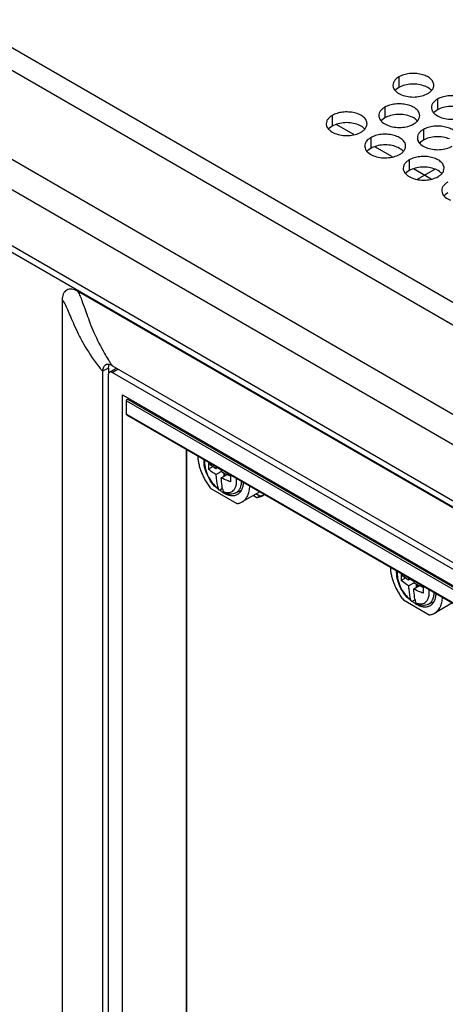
# Model space of a CAD drawing. Header units: inches. Extents: x 0 to 34, y 0 to 22.
# Tile 32 of 164: x 15.5 to 16, y 18.3 to 19.5. Entities that reach past the tile are written whole.
import ezdxf

# ---------------------------------------------------------------- set-up
doc = ezdxf.new("R2010")
doc.units = ezdxf.units.IN
doc.header["$LTSCALE"] = 1.87
doc.header["$MEASUREMENT"] = 0
doc.layers.get('0').update_dxf_attribs({"linetype": 'CONTINUOUS'})
doc.layers.add('02___PRT_ALL_AXES', color=7, linetype='CONTINUOUS')
doc.layers.add('COSMETIC', color=7, linetype='CONTINUOUS')

msp = doc.modelspace()

# ---------------------------------------------------------------- linework, layer by layer
at = {"color": 7, "linetype": 'CONTINUOUS'}
for p, q in [((14.8583, 19.7669), (17.2059, 18.4115)), ((14.7686, 19.7096), (17.1114, 18.3569)), ((14.7508, 19.683), (17.0936, 18.3303)), ((14.7442, 19.6181), (17.0867, 18.2656)), ((17.0867, 18.2572), (14.7442, 19.6097)), ((15.5515, 19.1209), (15.5515, 17.4463)), ((17.0365, 18.2853), (15.5704, 19.1318)), ((15.6082, 19.0378), (15.601, 19.0338)), ((15.6043, 19.0414), (15.6028, 19.0399)), ((15.6082, 19.0378), (15.6085, 19.0403)), ((15.6082, 19.0378), (15.6082, 19.0326)), ((15.6085, 19.0403), (15.6089, 19.042)), ((15.6094, 19.0326), (15.6163, 19.0369)), ((15.6127, 19.0323), (15.6197, 19.0366)), ((16.9634, 18.2608), (15.6128, 19.0406)), ((15.601, 19.0338), (15.601, 17.5304)), ((15.608, 19.0296), (15.608, 17.5266)), ((16.963, 18.2527), (15.6127, 19.0323)), ((15.6254, 17.5312), (15.6254, 19.005)), ((15.6254, 19.005), (16.9504, 18.24)), ((15.6315, 18.9999), (15.6329, 19.0007)), ((15.6303, 18.9815), (15.6303, 18.9978)), ((15.6303, 18.9978), (16.9479, 18.2371)), ((15.6315, 18.9999), (16.9491, 18.2391)), ((15.6303, 18.9815), (16.9479, 18.2207)), ((15.6307, 18.9807), (16.9483, 18.22)), ((15.7033, 18.9388), (15.7033, 17.5955)), ((15.7036, 18.9386), (15.7036, 17.6263)), ((15.7363, 18.9173), (15.7307, 18.9141)), ((15.7397, 18.915), (15.7421, 18.9164)), ((15.7415, 18.916), (15.7463, 18.9132)), ((15.7397, 18.9075), (15.7462, 18.9112)), ((15.7462, 18.9037), (15.7533, 18.9078)), ((15.7493, 18.9097), (15.7493, 18.9055)), ((15.7498, 18.9094), (15.7498, 18.9058)), ((15.7529, 18.908), (15.7525, 18.9074)), ((15.7335, 18.8904), (15.7652, 18.872)), ((15.7479, 18.8903), (15.7456, 18.8891)), ((15.764, 18.8851), (15.7712, 18.8886)), ((15.7936, 18.8866), (15.7719, 18.8741)), ((15.7898, 18.8791), (15.7852, 18.8818)), ((15.7933, 18.8812), (15.7887, 18.8838)), ((15.7933, 18.8812), (15.7898, 18.8791)), ((15.972, 18.7812), (15.9664, 18.778)), ((15.9754, 18.7789), (15.9779, 18.7803)), ((15.9754, 18.7714), (15.9819, 18.7751)), ((15.9772, 18.7799), (15.982, 18.7771)), ((15.9819, 18.7676), (15.989, 18.7717)), ((15.985, 18.7736), (15.985, 18.7694)), ((15.9855, 18.7733), (15.9855, 18.7697)), ((15.9886, 18.7719), (15.9882, 18.7713)), ((15.9692, 18.7543), (16.0009, 18.7359)), ((15.9836, 18.7542), (15.9813, 18.753)), ((15.9997, 18.749), (16.0069, 18.7525)), ((16.0293, 18.7505), (16.0076, 18.738))]:
    msp.add_line(p, q, dxfattribs=at)
at = {"color": 3, "linetype": 'CONTINUOUS'}
for p, q in [((15.0991, 19.6554), (17.013, 18.5503)), ((16.0079, 19.281), (15.9862, 19.2685))]:
    msp.add_line(p, q, dxfattribs=at)
at = {"color": 7, "linetype": 'CONTINUOUS'}
for centre, radius, start, end in [((15.8215, 19.1816), 0.2519, 210.036, 211.9195), ((15.8205, 19.181), 0.2506, 211.9213, 212.985), ((15.77, 19.1757), 0.2206, 217.7776, 219.1684), ((15.7705, 19.1762), 0.2214, 219.1679, 220.0345), ((15.6073, 19.0367), 0.00552, 118.7708, 122.0527), ((15.6076, 19.0347), 0.00757, 84.1351, 91.197), ((15.6075, 19.0337), 0.0085, 80.0714, 84.168), ((15.8203, 19.1809), 0.2505, 212.9851, 214.0581), ((15.7597, 18.927), 0.0345, 181.4837, 183.2665), ((15.8262, 18.9178), 0.0956, 177.7519, 182.2481), ((15.8468, 18.911), 0.1071, 176.4095, 177.8542), ((15.8533, 18.9072), 0.1071, 176.4096, 177.8542), ((15.7978, 19.0088), 0.1104, 242.1599, 246.2384), ((15.8018, 19.0176), 0.12, 246.1812, 247.2419), ((15.8033, 19.0212), 0.1239, 247.2422, 248.3725), ((15.8553, 18.9023), 0.0978, 177.8017, 182.1983), ((15.7653, 18.9185), 0.0369, 230.6871, 232.8432), ((15.8122, 18.9039), 0.0658, 191.9541, 195.2339), ((15.7906, 18.8993), 0.0184, 278.4925, 286.8632), ((15.7874, 18.8962), 0.0172, 291.3657, 300.0516), ((15.7909, 18.8984), 0.0174, 286.8414, 295.2176), ((15.7875, 18.896), 0.017, 300.084, 309.0203), ((15.7872, 18.8963), 0.0174, 309.0203, 312.2253), ((15.9954, 18.7909), 0.0345, 181.4837, 183.2665), ((16.0619, 18.7817), 0.0956, 177.7519, 182.2481), ((16.0825, 18.7749), 0.1071, 176.4095, 177.8542), ((16.089, 18.7711), 0.1071, 176.4096, 177.8542), ((16.0335, 18.8727), 0.1104, 242.1599, 246.2384), ((16.0375, 18.8815), 0.12, 246.1812, 247.2419), ((16.039, 18.8851), 0.1239, 247.2422, 248.3725), ((16.091, 18.7662), 0.0978, 177.8017, 182.1983), ((16.001, 18.7824), 0.0369, 230.6871, 232.8432), ((16.0479, 18.7678), 0.0658, 191.9541, 195.2339)]:
    msp.add_arc(centre, radius, start, end, dxfattribs=at)
for centre, start_param, end_param in [((15.6197, 19.0312), -0.261784, 0.017856), ((15.6127, 19.0269), -0.785294, 0.785198)]:
    msp.add_ellipse(centre, major_axis=(-0.00333, 0.00578), ratio=0.577156, start_param=start_param, end_param=end_param, dxfattribs=at)
for points, knots in [([(15.5704, 19.1318), (15.5693, 19.1324), (15.567, 19.1335), (15.5635, 19.1344), (15.5601, 19.1344), (15.557, 19.1333), (15.5545, 19.1311), (15.5528, 19.1282), (15.5518, 19.1247), (15.5515, 19.1222), (15.5515, 19.1209)], [0, 0, 0, 0, 0.136691, 0.266173, 0.386661, 0.500068, 0.61317, 0.733484, 0.862979, 1, 1, 1, 1]), ([(15.5515, 19.1209), (15.5521, 19.1202), (15.5532, 19.1187), (15.5554, 19.1149), (15.5582, 19.1089), (15.5618, 19.1004), (15.5661, 19.0904), (15.5714, 19.0792), (15.5805, 19.0619), (15.589, 19.0491), (15.5956, 19.0406)], [0, 0, 0, 0, 0.028805, 0.06235, 0.144013, 0.244667, 0.36324, 0.498659, 0.650125, 1, 1, 1, 1]), ([(15.5704, 19.1318), (15.5709, 19.1311), (15.5718, 19.1296), (15.5735, 19.1259), (15.5757, 19.1203), (15.5785, 19.1124), (15.5818, 19.1031), (15.5857, 19.0925), (15.5924, 19.0763), (15.5987, 19.0639), (15.6035, 19.0556)], [0, 0, 0, 0, 0.029549, 0.063781, 0.146461, 0.247662, 0.36644, 0.501799, 0.652888, 1, 1, 1, 1]), ([(15.6028, 19.0399), (15.6025, 19.0395), (15.6014, 19.0377), (15.601, 19.0355), (15.601, 19.0338)], [0, 0, 0, 0, 0.223807, 1, 1, 1, 1]), ([(15.6074, 19.0422), (15.6071, 19.0422), (15.6062, 19.0422), (15.6052, 19.0419), (15.6046, 19.0415)], [0, 0, 0, 0, 0.26027, 1, 1, 1, 1]), ([(15.6128, 19.0406), (15.6125, 19.0408), (15.6113, 19.0415), (15.6099, 19.0419), (15.6089, 19.0421)], [0, 0, 0, 0, 0.267175, 1, 1, 1, 1]), ([(15.6303, 18.9978), (15.6303, 18.998), (15.6304, 18.9984), (15.6307, 18.999), (15.631, 18.9995), (15.6314, 18.9998), (15.6315, 18.9999)], [0, 0, 0, 0, 0.237015, 0.499994, 0.762976, 1, 1, 1, 1]), ([(15.6307, 18.9807), (15.6306, 18.9808), (15.6304, 18.981), (15.6303, 18.9813), (15.6303, 18.9815)], [0, 0, 0, 0, 0.449977, 1, 1, 1, 1]), ([(15.7176, 18.9306), (15.7176, 18.9289), (15.7178, 18.9256), (15.7187, 18.9205), (15.7201, 18.9153), (15.722, 18.91), (15.7243, 18.9048), (15.727, 18.8998), (15.73, 18.8949), (15.7323, 18.8918), (15.7335, 18.8904)], [0, 0, 0, 0, 0.111602, 0.229306, 0.352175, 0.479068, 0.608699, 0.73968, 0.870594, 1, 1, 1, 1]), ([(15.7419, 18.89), (15.7393, 18.8921), (15.7344, 18.8973), (15.729, 18.9064), (15.7256, 18.9162), (15.725, 18.9229), (15.7253, 18.9261)], [0, 0, 0, 0, 0.251469, 0.513346, 0.767586, 1, 1, 1, 1]), ([(15.7261, 18.9256), (15.7257, 18.9227), (15.7261, 18.9161), (15.7293, 18.9065), (15.7347, 18.8975), (15.7396, 18.8924), (15.7423, 18.8904)], [0, 0, 0, 0, 0.222616, 0.479408, 0.747422, 1, 1, 1, 1]), ([(15.7307, 18.9216), (15.7314, 18.921), (15.7343, 18.9186), (15.7374, 18.9165), (15.7397, 18.915)], [0, 0, 0, 0, 0.242894, 1, 1, 1, 1]), ([(15.7397, 18.9075), (15.7389, 18.908), (15.7358, 18.91), (15.7328, 18.9123), (15.7307, 18.9141)], [0, 0, 0, 0, 0.257237, 1, 1, 1, 1]), ([(15.7397, 18.9075), (15.7398, 18.906), (15.7402, 18.9002), (15.7411, 18.8945), (15.7423, 18.8904)], [0, 0, 0, 0, 0.26184, 1, 1, 1, 1]), ([(15.7479, 18.8903), (15.7476, 18.8913), (15.7468, 18.8958), (15.7464, 18.9003), (15.7462, 18.9037)], [0, 0, 0, 0, 0.241243, 1, 1, 1, 1]), ([(15.7576, 18.8985), (15.7566, 18.8989), (15.7528, 18.9005), (15.749, 18.9023), (15.7462, 18.9037)], [0, 0, 0, 0, 0.255708, 1, 1, 1, 1]), ([(15.7488, 18.8866), (15.7499, 18.8861), (15.7523, 18.8855), (15.7558, 18.8854), (15.759, 18.8864), (15.7616, 18.8883), (15.7636, 18.8912), (15.7648, 18.8947), (15.7652, 18.8989), (15.7651, 18.9018), (15.7649, 18.9033)], [0, 0, 0, 0, 0.13064, 0.247857, 0.356442, 0.463716, 0.577453, 0.70339, 0.844231, 1, 1, 1, 1]), ([(15.764, 18.8851), (15.7651, 18.8856), (15.7672, 18.8872), (15.7695, 18.8906), (15.7709, 18.8948), (15.7712, 18.8979), (15.7712, 18.8996)], [0, 0, 0, 0, 0.218645, 0.450968, 0.709532, 1, 1, 1, 1]), ([(15.7665, 18.8835), (15.767, 18.8838), (15.768, 18.8845), (15.7694, 18.8858), (15.7706, 18.8874), (15.7716, 18.8892), (15.7724, 18.8912), (15.773, 18.8934), (15.7734, 18.8958), (15.7735, 18.8974), (15.7735, 18.8983)], [0, 0, 0, 0, 0.108903, 0.219707, 0.334154, 0.453705, 0.579476, 0.71221, 0.852354, 1, 1, 1, 1]), ([(15.7719, 18.8741), (15.7726, 18.8745), (15.774, 18.8754), (15.7758, 18.8772), (15.7774, 18.8793), (15.7787, 18.8817), (15.7798, 18.8844), (15.7805, 18.8873), (15.781, 18.8905), (15.7812, 18.8927), (15.7812, 18.8938)], [0, 0, 0, 0, 0.108688, 0.219313, 0.333638, 0.453145, 0.578952, 0.711813, 0.852132, 1, 1, 1, 1]), ([(15.7423, 18.8904), (15.7423, 18.8902), (15.7424, 18.8898), (15.7428, 18.8893), (15.743, 18.8891)], [0, 0, 0, 0, 0.272924, 1, 1, 1, 1]), ([(15.743, 18.8891), (15.7432, 18.889), (15.7436, 18.8888), (15.7445, 18.8887), (15.7452, 18.8889), (15.7456, 18.8891)], [0, 0, 0, 0, 0.22285, 0.456442, 1, 1, 1, 1]), ([(15.7443, 18.8887), (15.7452, 18.888), (15.747, 18.8866), (15.7489, 18.8854), (15.7498, 18.8849)], [0, 0, 0, 0, 0.512907, 1, 1, 1, 1]), ([(15.7499, 18.8851), (15.7497, 18.8852), (15.7491, 18.8857), (15.7488, 18.8863), (15.7488, 18.8866)], [0, 0, 0, 0, 0.472108, 1, 1, 1, 1]), ([(15.7498, 18.8849), (15.7506, 18.8845), (15.7521, 18.8837), (15.7544, 18.8828), (15.7566, 18.8822), (15.7588, 18.8819), (15.7609, 18.8818), (15.7629, 18.8821), (15.7648, 18.8826), (15.7659, 18.8831), (15.7665, 18.8835)], [0, 0, 0, 0, 0.147983, 0.288389, 0.421305, 0.547129, 0.666611, 0.780878, 0.891413, 1, 1, 1, 1]), ([(15.764, 18.8851), (15.7629, 18.8845), (15.7607, 18.8838), (15.7559, 18.8833), (15.7522, 18.8842), (15.7499, 18.8851)], [0, 0, 0, 0, 0.243089, 0.489004, 1, 1, 1, 1]), ([(15.7937, 18.8802), (15.7934, 18.88), (15.7921, 18.8796), (15.7908, 18.8793), (15.7898, 18.8791)], [0, 0, 0, 0, 0.247142, 1, 1, 1, 1]), ([(15.7652, 18.872), (15.7658, 18.8721), (15.767, 18.8722), (15.7687, 18.8727), (15.7704, 18.8733), (15.7714, 18.8738), (15.7719, 18.8741)], [0, 0, 0, 0, 0.256969, 0.508125, 0.755132, 1, 1, 1, 1]), ([(15.9533, 18.7945), (15.9533, 18.7928), (15.9535, 18.7895), (15.9544, 18.7844), (15.9558, 18.7792), (15.9577, 18.7739), (15.96, 18.7687), (15.9627, 18.7637), (15.9657, 18.7588), (15.968, 18.7558), (15.9692, 18.7543)], [0, 0, 0, 0, 0.111602, 0.229306, 0.352175, 0.479068, 0.608699, 0.73968, 0.870594, 1, 1, 1, 1]), ([(15.9777, 18.7539), (15.975, 18.756), (15.9701, 18.7612), (15.9647, 18.7703), (15.9613, 18.7801), (15.9607, 18.7868), (15.961, 18.79)], [0, 0, 0, 0, 0.251469, 0.513346, 0.767586, 1, 1, 1, 1]), ([(15.9619, 18.7895), (15.9614, 18.7866), (15.9618, 18.78), (15.965, 18.7704), (15.9704, 18.7614), (15.9753, 18.7563), (15.978, 18.7543)], [0, 0, 0, 0, 0.222616, 0.479408, 0.747422, 1, 1, 1, 1]), ([(15.9664, 18.7855), (15.9671, 18.7849), (15.97, 18.7825), (15.9731, 18.7804), (15.9754, 18.7789)], [0, 0, 0, 0, 0.242894, 1, 1, 1, 1]), ([(15.9754, 18.7714), (15.9746, 18.7719), (15.9715, 18.7739), (15.9685, 18.7762), (15.9664, 18.778)], [0, 0, 0, 0, 0.257237, 1, 1, 1, 1]), ([(15.9754, 18.7714), (15.9755, 18.7699), (15.9759, 18.7641), (15.9768, 18.7584), (15.978, 18.7543)], [0, 0, 0, 0, 0.26184, 1, 1, 1, 1]), ([(15.9836, 18.7542), (15.9833, 18.7552), (15.9825, 18.7597), (15.9821, 18.7642), (15.9819, 18.7676)], [0, 0, 0, 0, 0.241243, 1, 1, 1, 1]), ([(15.9933, 18.7624), (15.9923, 18.7628), (15.9885, 18.7644), (15.9847, 18.7662), (15.9819, 18.7676)], [0, 0, 0, 0, 0.255708, 1, 1, 1, 1]), ([(15.9845, 18.7505), (15.9856, 18.7501), (15.988, 18.7494), (15.9915, 18.7493), (15.9947, 18.7503), (15.9973, 18.7522), (15.9993, 18.7551), (16.0005, 18.7586), (16.0009, 18.7628), (16.0008, 18.7657), (16.0006, 18.7672)], [0, 0, 0, 0, 0.13064, 0.247857, 0.356442, 0.463716, 0.577453, 0.70339, 0.844231, 1, 1, 1, 1]), ([(15.9997, 18.749), (16.0008, 18.7495), (16.0029, 18.7511), (16.0052, 18.7545), (16.0066, 18.7587), (16.0069, 18.7619), (16.0069, 18.7635)], [0, 0, 0, 0, 0.218645, 0.450968, 0.709532, 1, 1, 1, 1]), ([(16.0022, 18.7474), (16.0027, 18.7477), (16.0037, 18.7484), (16.0051, 18.7497), (16.0063, 18.7513), (16.0073, 18.7531), (16.0081, 18.7551), (16.0087, 18.7573), (16.0091, 18.7597), (16.0092, 18.7613), (16.0092, 18.7622)], [0, 0, 0, 0, 0.108903, 0.219707, 0.334154, 0.453705, 0.579476, 0.71221, 0.852354, 1, 1, 1, 1]), ([(15.978, 18.7543), (15.978, 18.7541), (15.9782, 18.7537), (15.9785, 18.7532), (15.9787, 18.753)], [0, 0, 0, 0, 0.272924, 1, 1, 1, 1]), ([(15.9787, 18.753), (15.9789, 18.7529), (15.9793, 18.7527), (15.9802, 18.7526), (15.9809, 18.7528), (15.9813, 18.753)], [0, 0, 0, 0, 0.22285, 0.456442, 1, 1, 1, 1]), ([(15.98, 18.7526), (15.9809, 18.7519), (15.9827, 18.7505), (15.9846, 18.7493), (15.9855, 18.7488)], [0, 0, 0, 0, 0.512907, 1, 1, 1, 1]), ([(15.9856, 18.749), (15.9854, 18.7491), (15.9848, 18.7496), (15.9845, 18.7502), (15.9845, 18.7505)], [0, 0, 0, 0, 0.472108, 1, 1, 1, 1]), ([(15.9855, 18.7488), (15.9863, 18.7484), (15.9878, 18.7476), (15.9901, 18.7467), (15.9923, 18.7461), (15.9945, 18.7458), (15.9966, 18.7457), (15.9986, 18.746), (16.0005, 18.7465), (16.0016, 18.747), (16.0022, 18.7474)], [0, 0, 0, 0, 0.147983, 0.288389, 0.421305, 0.547129, 0.666611, 0.780878, 0.891413, 1, 1, 1, 1]), ([(15.9997, 18.749), (15.9987, 18.7485), (15.9964, 18.7477), (15.9916, 18.7473), (15.9879, 18.7481), (15.9856, 18.749)], [0, 0, 0, 0, 0.243089, 0.489004, 1, 1, 1, 1]), ([(16.0076, 18.738), (16.0083, 18.7384), (16.0097, 18.7393), (16.0115, 18.7411), (16.0131, 18.7432), (16.0144, 18.7456), (16.0155, 18.7483), (16.0162, 18.7513), (16.0167, 18.7544), (16.0169, 18.7566), (16.0169, 18.7577)], [0, 0, 0, 0, 0.108688, 0.219313, 0.333638, 0.453145, 0.578952, 0.711813, 0.852132, 1, 1, 1, 1]), ([(16.0009, 18.7359), (16.0015, 18.736), (16.0027, 18.7362), (16.0044, 18.7366), (16.0061, 18.7372), (16.0071, 18.7377), (16.0076, 18.738)], [0, 0, 0, 0, 0.256969, 0.508125, 0.755132, 1, 1, 1, 1])]:
    msp.add_open_spline(points, degree=3, knots=knots, dxfattribs=at)
at = {"layer": '02___PRT_ALL_AXES', "color": 7, "linetype": 'CONTINUOUS'}
for p, q in [((15.9637, 19.3939), (15.9637, 19.3808)), ((15.9604, 19.3785), (15.9592, 19.3773)), ((15.9637, 19.3808), (15.9604, 19.3785)), ((16.0108, 19.3667), (16.0108, 19.3536)), ((15.9464, 19.3567), (15.9464, 19.3436)), ((16.0076, 19.3513), (16.0064, 19.3501)), ((16.0108, 19.3536), (16.0076, 19.3513)), ((15.882, 19.3467), (15.882, 19.3337)), ((15.9432, 19.3413), (15.942, 19.3401)), ((15.9464, 19.3436), (15.9432, 19.3413)), ((15.8788, 19.3313), (15.8776, 19.3302)), ((15.882, 19.3337), (15.8788, 19.3313)), ((15.9936, 19.3295), (15.9936, 19.3164)), ((15.9292, 19.3195), (15.9292, 19.3064)), ((15.9903, 19.3141), (15.9891, 19.3129)), ((15.9936, 19.3164), (15.9903, 19.3141)), ((15.9259, 19.3041), (15.9247, 19.3029)), ((15.9292, 19.3064), (15.9259, 19.3041)), ((15.9763, 19.2923), (15.9763, 19.2792)), ((15.9763, 19.2792), (15.9731, 19.2769)), ((15.9731, 19.2769), (15.9719, 19.2757)), ((16.0202, 19.2497), (16.019, 19.2485)), ((16.0235, 19.252), (16.0202, 19.2497))]:
    msp.add_line(p, q, dxfattribs=at)
at = {"layer": '02___PRT_ALL_AXES', "color": 3, "linetype": 'CONTINUOUS'}
for centre in [(15.9934, 19.3861), (15.9762, 19.349), (15.9118, 19.339), (15.9589, 19.3118), (16.0061, 19.2846)]:
    msp.add_arc(centre, 0.0136, 317.6963, 321.0163, dxfattribs=at)
for points, knots in [([(16.0064, 19.3837), (16.0064, 19.3844), (16.0062, 19.3858), (16.005, 19.3887), (16.0021, 19.3921), (15.9971, 19.3951), (15.9908, 19.3972), (15.9838, 19.3982), (15.9766, 19.398), (15.9697, 19.3967), (15.9655, 19.3949), (15.9637, 19.3939)], [0, 0, 0, 0, 0.042883, 0.087524, 0.186914, 0.304219, 0.43794, 0.582356, 0.729558, 0.871282, 1, 1, 1, 1]), ([(15.9587, 19.3898), (15.958, 19.3889), (15.9568, 19.387), (15.9564, 19.3847), (15.9564, 19.3837)], [0, 0, 0, 0, 0.520681, 1, 1, 1, 1]), ([(15.9637, 19.3939), (15.9632, 19.3936), (15.9614, 19.3924), (15.9597, 19.391), (15.9587, 19.3898)], [0, 0, 0, 0, 0.268123, 1, 1, 1, 1]), ([(15.9564, 19.3837), (15.9564, 19.3834), (15.9564, 19.3821), (15.9568, 19.3808), (15.9572, 19.3799)], [0, 0, 0, 0, 0.245663, 1, 1, 1, 1]), ([(15.9572, 19.3799), (15.9573, 19.3797), (15.9578, 19.3787), (15.9585, 19.3778), (15.9591, 19.3772)], [0, 0, 0, 0, 0.240409, 1, 1, 1, 1]), ([(15.9591, 19.3772), (15.9595, 19.3766), (15.9618, 19.3744), (15.9647, 19.3728), (15.967, 19.3718)], [0, 0, 0, 0, 0.226307, 1, 1, 1, 1]), ([(15.967, 19.3718), (15.9696, 19.3708), (15.975, 19.3694), (15.9835, 19.369), (15.9917, 19.3702), (15.9968, 19.3722), (15.999, 19.3735)], [0, 0, 0, 0, 0.247189, 0.509885, 0.767301, 1, 1, 1, 1]), ([(15.999, 19.3735), (15.9995, 19.3737), (16.0011, 19.3747), (16.0026, 19.3759), (16.0035, 19.377)], [0, 0, 0, 0, 0.265362, 1, 1, 1, 1]), ([(16.004, 19.3776), (16.0048, 19.3785), (16.0059, 19.3804), (16.0064, 19.3826), (16.0064, 19.3837)], [0, 0, 0, 0, 0.520681, 1, 1, 1, 1]), ([(16.0059, 19.3625), (16.0051, 19.3617), (16.004, 19.3597), (16.0035, 19.3575), (16.0035, 19.3565)], [0, 0, 0, 0, 0.520681, 1, 1, 1, 1]), ([(16.0108, 19.3667), (16.0103, 19.3664), (16.0085, 19.3652), (16.0068, 19.3638), (16.0059, 19.3625)], [0, 0, 0, 0, 0.268123, 1, 1, 1, 1]), ([(16.0535, 19.3564), (16.0535, 19.3571), (16.0533, 19.3586), (16.0522, 19.3615), (16.0492, 19.3649), (16.0442, 19.3679), (16.038, 19.37), (16.0309, 19.371), (16.0237, 19.3708), (16.0169, 19.3694), (16.0127, 19.3677), (16.0108, 19.3667)], [0, 0, 0, 0, 0.042883, 0.087524, 0.186914, 0.304219, 0.43794, 0.582356, 0.729558, 0.871282, 1, 1, 1, 1]), ([(15.9247, 19.3365), (15.9247, 19.3372), (15.9245, 19.3387), (15.9234, 19.3416), (15.9205, 19.345), (15.9154, 19.348), (15.9092, 19.3501), (15.9021, 19.3511), (15.8949, 19.3509), (15.8881, 19.3495), (15.8839, 19.3478), (15.882, 19.3467)], [0, 0, 0, 0, 0.042883, 0.087524, 0.186914, 0.304219, 0.43794, 0.582356, 0.729558, 0.871282, 1, 1, 1, 1]), ([(15.9415, 19.3526), (15.9407, 19.3517), (15.9396, 19.3498), (15.9391, 19.3475), (15.9391, 19.3465)], [0, 0, 0, 0, 0.520681, 1, 1, 1, 1]), ([(15.9464, 19.3567), (15.9459, 19.3564), (15.9441, 19.3553), (15.9425, 19.3538), (15.9415, 19.3526)], [0, 0, 0, 0, 0.268123, 1, 1, 1, 1]), ([(15.9891, 19.3465), (15.9891, 19.3472), (15.9889, 19.3486), (15.9878, 19.3516), (15.9849, 19.3549), (15.9798, 19.358), (15.9736, 19.3601), (15.9665, 19.361), (15.9593, 19.3609), (15.9525, 19.3595), (15.9483, 19.3578), (15.9464, 19.3567)], [0, 0, 0, 0, 0.042883, 0.087524, 0.186914, 0.304219, 0.43794, 0.582356, 0.729558, 0.871282, 1, 1, 1, 1]), ([(16.0035, 19.3565), (16.0035, 19.3561), (16.0036, 19.3549), (16.004, 19.3536), (16.0044, 19.3527)], [0, 0, 0, 0, 0.245663, 1, 1, 1, 1]), ([(16.0044, 19.3527), (16.0045, 19.3525), (16.005, 19.3515), (16.0056, 19.3506), (16.0062, 19.3499)], [0, 0, 0, 0, 0.240409, 1, 1, 1, 1]), ([(16.0062, 19.3499), (16.0067, 19.3494), (16.009, 19.3471), (16.0119, 19.3456), (16.0142, 19.3446)], [0, 0, 0, 0, 0.226307, 1, 1, 1, 1]), ([(15.8771, 19.3426), (15.8763, 19.3417), (15.8752, 19.3398), (15.8747, 19.3376), (15.8747, 19.3365)], [0, 0, 0, 0, 0.520681, 1, 1, 1, 1]), ([(15.882, 19.3467), (15.8815, 19.3464), (15.8797, 19.3453), (15.8781, 19.3438), (15.8771, 19.3426)], [0, 0, 0, 0, 0.268123, 1, 1, 1, 1]), ([(15.9391, 19.3465), (15.9391, 19.3462), (15.9392, 19.3449), (15.9396, 19.3436), (15.94, 19.3427)], [0, 0, 0, 0, 0.245663, 1, 1, 1, 1]), ([(15.94, 19.3427), (15.9401, 19.3425), (15.9406, 19.3415), (15.9412, 19.3406), (15.9418, 19.34)], [0, 0, 0, 0, 0.240409, 1, 1, 1, 1]), ([(15.9418, 19.34), (15.9423, 19.3394), (15.9446, 19.3372), (15.9475, 19.3356), (15.9498, 19.3347)], [0, 0, 0, 0, 0.226307, 1, 1, 1, 1]), ([(15.9818, 19.3363), (15.9822, 19.3365), (15.9838, 19.3375), (15.9853, 19.3388), (15.9863, 19.3398)], [0, 0, 0, 0, 0.265362, 1, 1, 1, 1]), ([(15.9868, 19.3404), (15.9875, 19.3413), (15.9887, 19.3432), (15.9891, 19.3454), (15.9891, 19.3465)], [0, 0, 0, 0, 0.520681, 1, 1, 1, 1]), ([(16.0142, 19.3446), (16.0167, 19.3436), (16.0222, 19.3422), (16.0306, 19.3418), (16.0389, 19.343), (16.044, 19.345), (16.0462, 19.3462)], [0, 0, 0, 0, 0.247189, 0.509885, 0.767301, 1, 1, 1, 1]), ([(15.8747, 19.3365), (15.8747, 19.3362), (15.8748, 19.3349), (15.8752, 19.3337), (15.8756, 19.3328)], [0, 0, 0, 0, 0.245663, 1, 1, 1, 1]), ([(15.8756, 19.3328), (15.8757, 19.3325), (15.8762, 19.3316), (15.8769, 19.3306), (15.8774, 19.33)], [0, 0, 0, 0, 0.240409, 1, 1, 1, 1]), ([(15.8774, 19.33), (15.8779, 19.3295), (15.8802, 19.3272), (15.8831, 19.3256), (15.8854, 19.3247)], [0, 0, 0, 0, 0.226307, 1, 1, 1, 1]), ([(15.8854, 19.3247), (15.8879, 19.3237), (15.8934, 19.3223), (15.9019, 19.3219), (15.9101, 19.3231), (15.9152, 19.325), (15.9174, 19.3263)], [0, 0, 0, 0, 0.247189, 0.509885, 0.767301, 1, 1, 1, 1]), ([(15.9174, 19.3263), (15.9178, 19.3266), (15.9194, 19.3276), (15.9209, 19.3288), (15.9219, 19.3298)], [0, 0, 0, 0, 0.265362, 1, 1, 1, 1]), ([(15.9224, 19.3304), (15.9231, 19.3313), (15.9243, 19.3332), (15.9247, 19.3355), (15.9247, 19.3365)], [0, 0, 0, 0, 0.520681, 1, 1, 1, 1]), ([(15.9498, 19.3347), (15.9523, 19.3336), (15.9578, 19.3322), (15.9663, 19.3318), (15.9745, 19.333), (15.9796, 19.335), (15.9818, 19.3363)], [0, 0, 0, 0, 0.247189, 0.509885, 0.767301, 1, 1, 1, 1]), ([(15.9886, 19.3254), (15.9879, 19.3245), (15.9867, 19.3226), (15.9863, 19.3203), (15.9863, 19.3193)], [0, 0, 0, 0, 0.520681, 1, 1, 1, 1]), ([(15.9936, 19.3295), (15.9931, 19.3292), (15.9913, 19.328), (15.9896, 19.3266), (15.9886, 19.3254)], [0, 0, 0, 0, 0.268123, 1, 1, 1, 1]), ([(16.0363, 19.3193), (16.0363, 19.32), (16.0361, 19.3214), (16.0349, 19.3243), (16.032, 19.3277), (16.027, 19.3307), (16.0207, 19.3328), (16.0137, 19.3338), (16.0065, 19.3336), (15.9996, 19.3323), (15.9954, 19.3305), (15.9936, 19.3295)], [0, 0, 0, 0, 0.042883, 0.087524, 0.186914, 0.304219, 0.43794, 0.582356, 0.729558, 0.871282, 1, 1, 1, 1]), ([(15.9242, 19.3154), (15.9235, 19.3145), (15.9223, 19.3126), (15.9219, 19.3104), (15.9219, 19.3093)], [0, 0, 0, 0, 0.520681, 1, 1, 1, 1]), ([(15.9292, 19.3195), (15.9287, 19.3192), (15.9269, 19.3181), (15.9252, 19.3166), (15.9242, 19.3154)], [0, 0, 0, 0, 0.268123, 1, 1, 1, 1]), ([(15.9719, 19.3093), (15.9719, 19.31), (15.9717, 19.3115), (15.9705, 19.3144), (15.9676, 19.3177), (15.9626, 19.3208), (15.9563, 19.3229), (15.9493, 19.3239), (15.9421, 19.3237), (15.9352, 19.3223), (15.931, 19.3206), (15.9292, 19.3195)], [0, 0, 0, 0, 0.042883, 0.087524, 0.186914, 0.304219, 0.43794, 0.582356, 0.729558, 0.871282, 1, 1, 1, 1]), ([(15.9863, 19.3193), (15.9863, 19.319), (15.9863, 19.3177), (15.9867, 19.3164), (15.9871, 19.3155)], [0, 0, 0, 0, 0.245663, 1, 1, 1, 1]), ([(15.9871, 19.3155), (15.9872, 19.3153), (15.9877, 19.3143), (15.9884, 19.3134), (15.9889, 19.3128)], [0, 0, 0, 0, 0.240409, 1, 1, 1, 1]), ([(15.9219, 19.3093), (15.9219, 19.309), (15.9219, 19.3077), (15.9223, 19.3064), (15.9227, 19.3056)], [0, 0, 0, 0, 0.245663, 1, 1, 1, 1]), ([(15.9227, 19.3056), (15.9228, 19.3053), (15.9233, 19.3043), (15.924, 19.3034), (15.9245, 19.3028)], [0, 0, 0, 0, 0.240409, 1, 1, 1, 1]), ([(15.9245, 19.3028), (15.925, 19.3022), (15.9273, 19.3), (15.9302, 19.2984), (15.9325, 19.2975)], [0, 0, 0, 0, 0.226307, 1, 1, 1, 1]), ([(15.9645, 19.2991), (15.965, 19.2993), (15.9666, 19.3003), (15.9681, 19.3016), (15.969, 19.3026)], [0, 0, 0, 0, 0.265362, 1, 1, 1, 1]), ([(15.9695, 19.3032), (15.9702, 19.3041), (15.9714, 19.306), (15.9719, 19.3082), (15.9719, 19.3093)], [0, 0, 0, 0, 0.520681, 1, 1, 1, 1]), ([(15.9889, 19.3128), (15.9894, 19.3122), (15.9917, 19.31), (15.9946, 19.3084), (15.9969, 19.3074)], [0, 0, 0, 0, 0.226307, 1, 1, 1, 1]), ([(15.9969, 19.3074), (15.9994, 19.3064), (16.0049, 19.305), (16.0134, 19.3046), (16.0216, 19.3058), (16.0267, 19.3078), (16.0289, 19.3091)], [0, 0, 0, 0, 0.247189, 0.509885, 0.767301, 1, 1, 1, 1]), ([(15.9325, 19.2975), (15.935, 19.2965), (15.9405, 19.295), (15.949, 19.2946), (15.9572, 19.2959), (15.9623, 19.2978), (15.9645, 19.2991)], [0, 0, 0, 0, 0.247189, 0.509885, 0.767301, 1, 1, 1, 1]), ([(15.9763, 19.2923), (15.9758, 19.292), (15.974, 19.2909), (15.9723, 19.2894), (15.9713, 19.2882)], [0, 0, 0, 0, 0.268123, 1, 1, 1, 1]), ([(16.019, 19.2821), (16.019, 19.2828), (16.0188, 19.2842), (16.0177, 19.2872), (16.0147, 19.2905), (16.0097, 19.2936), (16.0035, 19.2957), (15.9964, 19.2967), (15.9892, 19.2965), (15.9824, 19.2951), (15.9782, 19.2934), (15.9763, 19.2923)], [0, 0, 0, 0, 0.042883, 0.087524, 0.186914, 0.304219, 0.43794, 0.582356, 0.729558, 0.871282, 1, 1, 1, 1]), ([(15.9713, 19.2882), (15.9706, 19.2873), (15.9694, 19.2854), (15.969, 19.2831), (15.969, 19.2821)], [0, 0, 0, 0, 0.520681, 1, 1, 1, 1]), ([(15.969, 19.2821), (15.969, 19.2818), (15.9691, 19.2805), (15.9694, 19.2792), (15.9699, 19.2783)], [0, 0, 0, 0, 0.245663, 1, 1, 1, 1]), ([(15.9699, 19.2783), (15.97, 19.2781), (15.9705, 19.2771), (15.9711, 19.2762), (15.9717, 19.2756)], [0, 0, 0, 0, 0.240409, 1, 1, 1, 1]), ([(16.0167, 19.276), (16.0174, 19.2769), (16.0186, 19.2788), (16.019, 19.281), (16.019, 19.2821)], [0, 0, 0, 0, 0.520681, 1, 1, 1, 1]), ([(15.9717, 19.2756), (15.9722, 19.275), (15.9745, 19.2728), (15.9774, 19.2712), (15.9797, 19.2703)], [0, 0, 0, 0, 0.226307, 1, 1, 1, 1]), ([(15.9797, 19.2703), (15.9822, 19.2692), (15.9877, 19.2678), (15.9961, 19.2674), (16.0044, 19.2686), (16.0095, 19.2706), (16.0117, 19.2719)], [0, 0, 0, 0, 0.247189, 0.509885, 0.767301, 1, 1, 1, 1]), ([(16.0117, 19.2719), (16.0121, 19.2721), (16.0137, 19.2731), (16.0152, 19.2744), (16.0161, 19.2754)], [0, 0, 0, 0, 0.265362, 1, 1, 1, 1]), ([(16.0235, 19.2651), (16.023, 19.2648), (16.0211, 19.2636), (16.0195, 19.2622), (16.0185, 19.261)], [0, 0, 0, 0, 0.268123, 1, 1, 1, 1]), ([(16.0185, 19.261), (16.0178, 19.2601), (16.0166, 19.2582), (16.0161, 19.2559), (16.0161, 19.2549)], [0, 0, 0, 0, 0.520681, 1, 1, 1, 1]), ([(16.0161, 19.2549), (16.0161, 19.2546), (16.0162, 19.2533), (16.0166, 19.252), (16.017, 19.2511)], [0, 0, 0, 0, 0.245663, 1, 1, 1, 1]), ([(16.017, 19.2511), (16.0171, 19.2509), (16.0176, 19.2499), (16.0183, 19.249), (16.0188, 19.2484)], [0, 0, 0, 0, 0.240409, 1, 1, 1, 1]), ([(16.0188, 19.2484), (16.0193, 19.2478), (16.0216, 19.2456), (16.0245, 19.244), (16.0268, 19.243)], [0, 0, 0, 0, 0.226307, 1, 1, 1, 1])]:
    msp.add_open_spline(points, degree=3, knots=knots, dxfattribs=at)
at = {"layer": '02___PRT_ALL_AXES', "color": 7, "linetype": 'CONTINUOUS'}
for points, knots in [([(15.9957, 19.3824), (15.9932, 19.3834), (15.9877, 19.3849), (15.9792, 19.3853), (15.971, 19.384), (15.9659, 19.3821), (15.9637, 19.3808)], [0, 0, 0, 0, 0.247189, 0.509885, 0.767301, 1, 1, 1, 1]), ([(16.0037, 19.3771), (16.0032, 19.3777), (16.0009, 19.3799), (15.998, 19.3815), (15.9957, 19.3824)], [0, 0, 0, 0, 0.226307, 1, 1, 1, 1]), ([(16.0429, 19.3552), (16.0403, 19.3562), (16.0349, 19.3576), (16.0264, 19.358), (16.0181, 19.3568), (16.013, 19.3549), (16.0108, 19.3536)], [0, 0, 0, 0, 0.247189, 0.509885, 0.767301, 1, 1, 1, 1]), ([(15.9141, 19.3353), (15.9115, 19.3363), (15.9061, 19.3377), (15.8976, 19.3381), (15.8894, 19.3369), (15.8843, 19.3349), (15.882, 19.3337)], [0, 0, 0, 0, 0.247189, 0.509885, 0.767301, 1, 1, 1, 1]), ([(15.9785, 19.3452), (15.9759, 19.3463), (15.9705, 19.3477), (15.962, 19.3481), (15.9537, 19.3469), (15.9487, 19.3449), (15.9464, 19.3436)], [0, 0, 0, 0, 0.247189, 0.509885, 0.767301, 1, 1, 1, 1]), ([(15.9864, 19.3399), (15.986, 19.3405), (15.9836, 19.3427), (15.9808, 19.3443), (15.9785, 19.3452)], [0, 0, 0, 0, 0.226307, 1, 1, 1, 1]), ([(15.922, 19.33), (15.9216, 19.3305), (15.9193, 19.3328), (15.9164, 19.3343), (15.9141, 19.3353)], [0, 0, 0, 0, 0.226307, 1, 1, 1, 1]), ([(16.0256, 19.318), (16.0231, 19.319), (16.0176, 19.3205), (16.0091, 19.3209), (16.0009, 19.3196), (15.9958, 19.3177), (15.9936, 19.3164)], [0, 0, 0, 0, 0.247189, 0.509885, 0.767301, 1, 1, 1, 1]), ([(15.9612, 19.3081), (15.9587, 19.3091), (15.9532, 19.3105), (15.9447, 19.3109), (15.9365, 19.3097), (15.9314, 19.3077), (15.9292, 19.3064)], [0, 0, 0, 0, 0.247189, 0.509885, 0.767301, 1, 1, 1, 1]), ([(15.9692, 19.3027), (15.9687, 19.3033), (15.9664, 19.3055), (15.9635, 19.3071), (15.9612, 19.3081)], [0, 0, 0, 0, 0.226307, 1, 1, 1, 1]), ([(16.0083, 19.2808), (16.0058, 19.2819), (16.0003, 19.2833), (15.9919, 19.2837), (15.9836, 19.2825), (15.9785, 19.2805), (15.9763, 19.2792)], [0, 0, 0, 0, 0.247189, 0.509885, 0.767301, 1, 1, 1, 1]), ([(16.0163, 19.2755), (16.0158, 19.2761), (16.0135, 19.2783), (16.0106, 19.2799), (16.0083, 19.2808)], [0, 0, 0, 0, 0.226307, 1, 1, 1, 1])]:
    msp.add_open_spline(points, degree=3, knots=knots, dxfattribs=at)
at = {"layer": 'COSMETIC', "color": 7, "linetype": 'CONTINUOUS'}
for p, q in [((15.9087, 19.3232), (15.8871, 19.3357)), ((15.9559, 19.296), (15.9342, 19.3085)), ((16.003, 19.2688), (15.9814, 19.2813))]:
    msp.add_line(p, q, dxfattribs=at)

doc.saveas('drawing.dxf')
